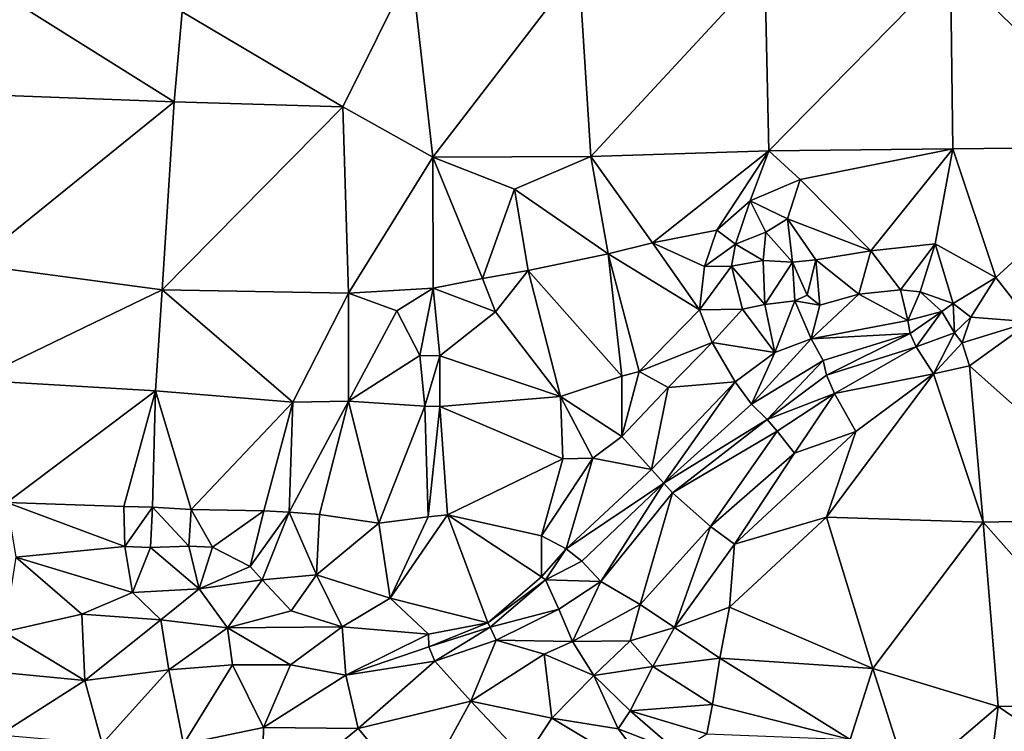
# Model space of a CAD drawing. Header units: feet. Extents: x 116535 to 120173, y 200032 to 203855.
# Tile 60 of 87: x 118500 to 118632, y 202690 to 202785. Entities that reach past the tile are written whole.
import ezdxf

# ---------------------------------------------------------------- set-up
doc = ezdxf.new("R2010")
doc.units = ezdxf.units.FT
doc.header["$MEASUREMENT"] = 0
doc.layers.add('V-TOPO-TINN-3DFC', color=3, linetype='Continuous')

msp = doc.modelspace()

# ---------------------------------------------------------------- linework, layer by layer
at = {"layer": 'V-TOPO-TINN-3DFC'}
for points in [[(118650.5627, 202768.353, 564.7489), (118650.4181, 202793.1147, 565.3128), (118625.2314, 202792.7308, 565.8871)], [(118552.6644, 202792.3746, 566.4258), (118521.7671, 202786.5227, 565.3482), (118543.4171, 202773.7449, 565.7655)], [(118555.5248, 202766.9972, 566.2488), (118552.6644, 202792.3746, 566.4258), (118543.4171, 202773.7449, 565.7655)], [(118555.5248, 202766.9972, 566.2488), (118575.1905, 202792.5605, 565.189), (118552.6644, 202792.3746, 566.4258)], [(118576.8249, 202767.066, 565.2572), (118575.1905, 202792.5605, 565.189), (118555.5248, 202766.9972, 566.2488)], [(118576.8249, 202767.066, 565.2572), (118600.2237, 202792.3814, 564.6262), (118575.1905, 202792.5605, 565.189)], [(118576.8249, 202767.066, 565.2572), (118600.7636, 202767.8422, 564.0148), (118600.2237, 202792.3814, 564.6262)], [(118600.7636, 202767.8422, 564.0148), (118625.2314, 202792.7308, 565.8871), (118600.2237, 202792.3814, 564.6262)], [(118625.5456, 202768.1146, 564.5714), (118625.2314, 202792.7308, 565.8871), (118600.7636, 202767.8422, 564.0148)], [(118650.5627, 202768.353, 564.7489), (118625.2314, 202792.7308, 565.8871), (118625.5456, 202768.1146, 564.5714)], [(118520.6933, 202774.4094, 565.317), (118495.0852, 202790.5087, 563.6991), (118490.8927, 202775.5324, 563.7737)], [(118495.0852, 202790.5087, 563.6991), (118520.6933, 202774.4094, 565.317), (118521.7671, 202786.5227, 565.3482)], [(118543.4171, 202773.7449, 565.7655), (118521.7671, 202786.5227, 565.3482), (118520.6933, 202774.4094, 565.317)], [(118520.6933, 202774.4094, 565.317), (118490.8927, 202775.5324, 563.7737), (118493.5776, 202752.5452, 562.7534)], [(118520.6933, 202774.4094, 565.317), (118493.5776, 202752.5452, 562.7534), (118519.0959, 202749.1196, 563.4662)], [(118543.4171, 202773.7449, 565.7655), (118520.6933, 202774.4094, 565.317), (118519.0959, 202749.1196, 563.4662)], [(118543.4171, 202773.7449, 565.7655), (118519.0959, 202749.1196, 563.4662), (118544.1858, 202748.6885, 565.4786)], [(118555.5248, 202766.9972, 566.2488), (118543.4171, 202773.7449, 565.7655), (118544.1858, 202748.6885, 565.4786)], [(118604.9746, 202763.9807, 564.3302), (118625.5456, 202768.1146, 564.5714), (118600.7636, 202767.8422, 564.0148)], [(118614.4973, 202754.3794, 564.1736), (118625.5456, 202768.1146, 564.5714), (118604.9746, 202763.9807, 564.3302)], [(118623.1525, 202755.3135, 564.0721), (118625.5456, 202768.1146, 564.5714), (118614.4973, 202754.3794, 564.1736)], [(118631.3207, 202750.7765, 563.6977), (118625.5456, 202768.1146, 564.5714), (118623.1525, 202755.3135, 564.0721)], [(118631.3207, 202750.7765, 563.6977), (118650.5627, 202768.353, 564.7489), (118625.5456, 202768.1146, 564.5714)], [(118636.0029, 202744.803, 564.0557), (118650.5627, 202768.353, 564.7489), (118631.3207, 202750.7765, 563.6977)], [(118555.5997, 202749.3635, 565.4295), (118555.5248, 202766.9972, 566.2488), (118544.1858, 202748.6885, 565.4786)], [(118566.5264, 202762.6703, 564.3087), (118576.8249, 202767.066, 565.2572), (118555.5248, 202766.9972, 566.2488)], [(118555.5997, 202749.3635, 565.4295), (118562.2314, 202750.6474, 564.9357), (118555.5248, 202766.9972, 566.2488)], [(118562.2314, 202750.6474, 564.9357), (118566.5264, 202762.6703, 564.3087), (118555.5248, 202766.9972, 566.2488)], [(118566.5264, 202762.6703, 564.3087), (118579.1273, 202753.9511, 564.9769), (118576.8249, 202767.066, 565.2572)], [(118576.8249, 202767.066, 565.2572), (118585.1184, 202755.4642, 564.6822), (118600.7636, 202767.8422, 564.0148)], [(118576.8249, 202767.066, 565.2572), (118579.1273, 202753.9511, 564.9769), (118585.1184, 202755.4642, 564.6822)], [(118585.1184, 202755.4642, 564.6822), (118593.7592, 202757.1462, 563.886), (118600.7636, 202767.8422, 564.0148)], [(118593.7592, 202757.1462, 563.886), (118598.2735, 202761.096, 562.717), (118600.7636, 202767.8422, 564.0148)], [(118604.9746, 202763.9807, 564.3302), (118600.7636, 202767.8422, 564.0148), (118598.2735, 202761.096, 562.717)], [(118604.9746, 202763.9807, 564.3302), (118598.2735, 202761.096, 562.717), (118603.2915, 202758.6912, 560.4349)], [(118614.4973, 202754.3794, 564.1736), (118604.9746, 202763.9807, 564.3302), (118603.2915, 202758.6912, 560.4349)], [(118562.2314, 202750.6474, 564.9357), (118568.352, 202751.73, 563.1445), (118566.5264, 202762.6703, 564.3087)], [(118566.5264, 202762.6703, 564.3087), (118568.352, 202751.73, 563.1445), (118579.1273, 202753.9511, 564.9769)], [(118598.2735, 202761.096, 562.717), (118593.7592, 202757.1462, 563.886), (118596.2668, 202755.2707, 559.9818)], [(118598.2735, 202761.096, 562.717), (118596.2668, 202755.2707, 559.9818), (118600.3499, 202756.8893, 559.6749)], [(118598.2735, 202761.096, 562.717), (118600.3499, 202756.8893, 559.6749), (118603.2915, 202758.6912, 560.4349)], [(118603.9662, 202752.8669, 560.5356), (118603.2915, 202758.6912, 560.4349), (118600.3499, 202756.8893, 559.6749)], [(118614.4973, 202754.3794, 564.1736), (118603.2915, 202758.6912, 560.4349), (118607.099, 202753.1435, 561.9874)], [(118607.099, 202753.1435, 561.9874), (118603.2915, 202758.6912, 560.4349), (118603.9662, 202752.8669, 560.5356)], [(118593.7592, 202757.1462, 563.886), (118585.1184, 202755.4642, 564.6822), (118592.0985, 202752.2509, 563.4816)], [(118593.7592, 202757.1462, 563.886), (118592.0985, 202752.2509, 563.4816), (118596.2668, 202755.2707, 559.9818)], [(118600.3499, 202756.8893, 559.6749), (118596.2668, 202755.2707, 559.9818), (118600.0121, 202753.0769, 559.801)], [(118603.9662, 202752.8669, 560.5356), (118600.3499, 202756.8893, 559.6749), (118600.0121, 202753.0769, 559.801)], [(118591.4197, 202746.4493, 564.1069), (118585.1184, 202755.4642, 564.6822), (118579.1273, 202753.9511, 564.9769)], [(118592.0985, 202752.2509, 563.4816), (118585.1184, 202755.4642, 564.6822), (118591.4197, 202746.4493, 564.1069)], [(118592.0985, 202752.2509, 563.4816), (118595.7218, 202752.3157, 560.3314), (118596.2668, 202755.2707, 559.9818)], [(118600.0121, 202753.0769, 559.801), (118596.2668, 202755.2707, 559.9818), (118595.7218, 202752.3157, 560.3314)], [(118623.1525, 202755.3135, 564.0721), (118614.4973, 202754.3794, 564.1736), (118618.4935, 202749.1103, 564.0888)], [(118621.1563, 202748.8723, 562.0614), (118623.1525, 202755.3135, 564.0721), (118618.4935, 202749.1103, 564.0888)], [(118625.5897, 202747.3061, 562.1851), (118623.1525, 202755.3135, 564.0721), (118621.1563, 202748.8723, 562.0614)], [(118625.5897, 202747.3061, 562.1851), (118631.3207, 202750.7765, 563.6977), (118623.1525, 202755.3135, 564.0721)], [(118568.352, 202751.73, 563.1445), (118580.9946, 202737.528, 563.2783), (118579.1273, 202753.9511, 564.9769)], [(118579.1273, 202753.9511, 564.9769), (118583.2912, 202738.1266, 564.1636), (118591.4197, 202746.4493, 564.1069)], [(118579.1273, 202753.9511, 564.9769), (118580.9946, 202737.528, 563.2783), (118583.2912, 202738.1266, 564.1636)], [(118614.4973, 202754.3794, 564.1736), (118607.099, 202753.1435, 561.9874), (118612.8668, 202748.5334, 562.0874)], [(118618.4935, 202749.1103, 564.0888), (118614.4973, 202754.3794, 564.1736), (118612.8668, 202748.5334, 562.0874)], [(118493.5776, 202752.5452, 562.7534), (118493.8817, 202736.9882, 562.6075), (118519.0959, 202749.1196, 563.4662)], [(118592.0985, 202752.2509, 563.4816), (118591.4197, 202746.4493, 564.1069), (118595.7218, 202752.3157, 560.3314)], [(118591.4197, 202746.4493, 564.1069), (118597.217, 202746.5403, 560.8111), (118595.7218, 202752.3157, 560.3314)], [(118600.0121, 202753.0769, 559.801), (118595.7218, 202752.3157, 560.3314), (118600.2275, 202747.1685, 560.7166)], [(118595.7218, 202752.3157, 560.3314), (118597.217, 202746.5403, 560.8111), (118600.2275, 202747.1685, 560.7166)], [(118603.9662, 202752.8669, 560.5356), (118600.0121, 202753.0769, 559.801), (118600.2275, 202747.1685, 560.7166)], [(118604.2709, 202747.6524, 560.4798), (118603.9662, 202752.8669, 560.5356), (118600.2275, 202747.1685, 560.7166)], [(118607.099, 202753.1435, 561.9874), (118603.9662, 202752.8669, 560.5356), (118605.9501, 202748.3918, 561.7649)], [(118605.9501, 202748.3918, 561.7649), (118603.9662, 202752.8669, 560.5356), (118604.2709, 202747.6524, 560.4798)], [(118607.099, 202753.1435, 561.9874), (118605.9501, 202748.3918, 561.7649), (118607.6307, 202747.0407, 561.8831)], [(118612.8668, 202748.5334, 562.0874), (118607.099, 202753.1435, 561.9874), (118607.6307, 202747.0407, 561.8831)], [(118555.5997, 202749.3635, 565.4295), (118563.9476, 202746.1865, 565.728), (118562.2314, 202750.6474, 564.9357)], [(118563.9476, 202746.1865, 565.728), (118568.352, 202751.73, 563.1445), (118562.2314, 202750.6474, 564.9357)], [(118563.9476, 202746.1865, 565.728), (118572.701, 202734.7676, 561.8806), (118568.352, 202751.73, 563.1445)], [(118568.352, 202751.73, 563.1445), (118572.701, 202734.7676, 561.8806), (118580.9946, 202737.528, 563.2783)], [(118627.9561, 202745.4575, 562.2144), (118631.3207, 202750.7765, 563.6977), (118625.5897, 202747.3061, 562.1851)], [(118636.0029, 202744.803, 564.0557), (118631.3207, 202750.7765, 563.6977), (118627.9561, 202745.4575, 562.2144)], [(118550.6869, 202746.3047, 566.0731), (118555.5997, 202749.3635, 565.4295), (118544.1858, 202748.6885, 565.4786)], [(118550.6869, 202746.3047, 566.0731), (118553.7692, 202740.3021, 568.2516), (118555.5997, 202749.3635, 565.4295)], [(118555.5997, 202749.3635, 565.4295), (118553.7692, 202740.3021, 568.2516), (118556.478, 202740.2575, 569.3993)], [(118555.5997, 202749.3635, 565.4295), (118556.478, 202740.2575, 569.3993), (118563.9476, 202746.1865, 565.728)], [(118519.0959, 202749.1196, 563.4662), (118493.8817, 202736.9882, 562.6075), (118518.1886, 202735.5534, 564.24)], [(118519.0959, 202749.1196, 563.4662), (118518.1886, 202735.5534, 564.24), (118536.6965, 202734.0237, 564.7464)], [(118519.0959, 202749.1196, 563.4662), (118536.6965, 202734.0237, 564.7464), (118544.1858, 202748.6885, 565.4786)], [(118544.1692, 202734.1372, 564.9776), (118544.1858, 202748.6885, 565.4786), (118536.6965, 202734.0237, 564.7464)], [(118544.1692, 202734.1372, 564.9776), (118550.6869, 202746.3047, 566.0731), (118544.1858, 202748.6885, 565.4786)], [(118605.9501, 202748.3918, 561.7649), (118604.2709, 202747.6524, 560.4798), (118607.6307, 202747.0407, 561.8831)], [(118606.4632, 202742.5303, 560.5043), (118612.8668, 202748.5334, 562.0874), (118607.6307, 202747.0407, 561.8831)], [(118606.4632, 202742.5303, 560.5043), (118619.4743, 202744.9982, 560.2663), (118612.8668, 202748.5334, 562.0874)], [(118619.4743, 202744.9982, 560.2663), (118618.4935, 202749.1103, 564.0888), (118612.8668, 202748.5334, 562.0874)], [(118619.4743, 202744.9982, 560.2663), (118621.1563, 202748.8723, 562.0614), (118618.4935, 202749.1103, 564.0888)], [(118619.4743, 202744.9982, 560.2663), (118624.0657, 202746.2002, 560.3999), (118621.1563, 202748.8723, 562.0614)], [(118624.0657, 202746.2002, 560.3999), (118625.5897, 202747.3061, 562.1851), (118621.1563, 202748.8723, 562.0614)], [(118597.217, 202746.5403, 560.8111), (118601.5805, 202740.6755, 559.9796), (118600.2275, 202747.1685, 560.7166)], [(118604.2709, 202747.6524, 560.4798), (118600.2275, 202747.1685, 560.7166), (118601.5805, 202740.6755, 559.9796)], [(118606.4632, 202742.5303, 560.5043), (118604.2709, 202747.6524, 560.4798), (118601.5805, 202740.6755, 559.9796)], [(118606.4632, 202742.5303, 560.5043), (118607.6307, 202747.0407, 561.8831), (118604.2709, 202747.6524, 560.4798)], [(118625.7879, 202743.3255, 560.7815), (118625.5897, 202747.3061, 562.1851), (118624.0657, 202746.2002, 560.3999)], [(118625.7879, 202743.3255, 560.7815), (118627.9561, 202745.4575, 562.2144), (118625.5897, 202747.3061, 562.1851)], [(118544.1692, 202734.1372, 564.9776), (118553.7692, 202740.3021, 568.2516), (118550.6869, 202746.3047, 566.0731)], [(118563.9476, 202746.1865, 565.728), (118556.478, 202740.2575, 569.3993), (118572.701, 202734.7676, 561.8806)], [(118591.4197, 202746.4493, 564.1069), (118583.2912, 202738.1266, 564.1636), (118593.1404, 202742.0349, 561.8862)], [(118591.4197, 202746.4493, 564.1069), (118593.1404, 202742.0349, 561.8862), (118597.217, 202746.5403, 560.8111)], [(118601.5805, 202740.6755, 559.9796), (118597.217, 202746.5403, 560.8111), (118593.1404, 202742.0349, 561.8862)], [(118619.7815, 202743.2371, 559.9756), (118624.0657, 202746.2002, 560.3999), (118619.4743, 202744.9982, 560.2663)], [(118620.622, 202741.4572, 560.0212), (118624.0657, 202746.2002, 560.3999), (118619.7815, 202743.2371, 559.9756)], [(118620.622, 202741.4572, 560.0212), (118625.7879, 202743.3255, 560.7815), (118624.0657, 202746.2002, 560.3999)], [(118625.7879, 202743.3255, 560.7815), (118626.7862, 202741.9887, 561.8337), (118627.9561, 202745.4575, 562.2144)], [(118636.0029, 202744.803, 564.0557), (118627.9561, 202745.4575, 562.2144), (118626.7862, 202741.9887, 561.8337)], [(118606.4632, 202742.5303, 560.5043), (118619.7815, 202743.2371, 559.9756), (118619.4743, 202744.9982, 560.2663)], [(118636.0029, 202744.803, 564.0557), (118626.7862, 202741.9887, 561.8337), (118627.7871, 202738.8809, 563.8906)], [(118636.0029, 202744.803, 564.0557), (118627.7871, 202738.8809, 563.8906), (118650.9148, 202718.29, 566.3308)], [(118606.4632, 202742.5303, 560.5043), (118608.0829, 202739.6317, 560.4562), (118619.7815, 202743.2371, 559.9756)], [(118608.5134, 202737.6266, 560.5215), (118619.7815, 202743.2371, 559.9756), (118608.0829, 202739.6317, 560.4562)], [(118608.5134, 202737.6266, 560.5215), (118620.622, 202741.4572, 560.0212), (118619.7815, 202743.2371, 559.9756)], [(118620.622, 202741.4572, 560.0212), (118622.9618, 202737.8252, 563.6313), (118625.7879, 202743.3255, 560.7815)], [(118625.7879, 202743.3255, 560.7815), (118622.9618, 202737.8252, 563.6313), (118626.7862, 202741.9887, 561.8337)], [(118593.1404, 202742.0349, 561.8862), (118583.2912, 202738.1266, 564.1636), (118587.2318, 202735.9986, 561.4249)], [(118596.234, 202736.7387, 559.7675), (118593.1404, 202742.0349, 561.8862), (118587.2318, 202735.9986, 561.4249)], [(118601.5805, 202740.6755, 559.9796), (118593.1404, 202742.0349, 561.8862), (118596.234, 202736.7387, 559.7675)], [(118606.4632, 202742.5303, 560.5043), (118601.5805, 202740.6755, 559.9796), (118598.4524, 202733.7473, 560.0723)], [(118606.4632, 202742.5303, 560.5043), (118598.4524, 202733.7473, 560.0723), (118608.0829, 202739.6317, 560.4562)], [(118608.5134, 202737.6266, 560.5215), (118609.5967, 202735.1649, 561.1031), (118620.622, 202741.4572, 560.0212)], [(118609.5967, 202735.1649, 561.1031), (118622.9618, 202737.8252, 563.6313), (118620.622, 202741.4572, 560.0212)], [(118627.7871, 202738.8809, 563.8906), (118626.7862, 202741.9887, 561.8337), (118622.9618, 202737.8252, 563.6313)], [(118544.1692, 202734.1372, 564.9776), (118554.4509, 202733.4712, 569.9919), (118553.7692, 202740.3021, 568.2516)], [(118553.7692, 202740.3021, 568.2516), (118554.4509, 202733.4712, 569.9919), (118556.478, 202740.2575, 569.3993)], [(118556.478, 202740.2575, 569.3993), (118554.4509, 202733.4712, 569.9919), (118556.497, 202733.4183, 570.0427)], [(118556.478, 202740.2575, 569.3993), (118556.497, 202733.4183, 570.0427), (118572.701, 202734.7676, 561.8806)], [(118598.4524, 202733.7473, 560.0723), (118601.5805, 202740.6755, 559.9796), (118596.234, 202736.7387, 559.7675)], [(118608.0829, 202739.6317, 560.4562), (118598.4524, 202733.7473, 560.0723), (118600.5462, 202731.6728, 560.0589)], [(118600.5462, 202731.6728, 560.0589), (118608.5134, 202737.6266, 560.5215), (118608.0829, 202739.6317, 560.4562)], [(118622.9618, 202737.8252, 563.6313), (118629.6217, 202717.8675, 565.1457), (118627.7871, 202738.8809, 563.8906)], [(118627.7871, 202738.8809, 563.8906), (118629.6217, 202717.8675, 565.1457), (118650.9148, 202718.29, 566.3308)], [(118580.9728, 202729.3743, 561.3978), (118580.9946, 202737.528, 563.2783), (118572.701, 202734.7676, 561.8806)], [(118580.9728, 202729.3743, 561.3978), (118587.2318, 202735.9986, 561.4249), (118583.2912, 202738.1266, 564.1636)], [(118580.9728, 202729.3743, 561.3978), (118583.2912, 202738.1266, 564.1636), (118580.9946, 202737.528, 563.2783)], [(118600.5462, 202731.6728, 560.0589), (118609.5967, 202735.1649, 561.1031), (118608.5134, 202737.6266, 560.5215)], [(118622.9618, 202737.8252, 563.6313), (118608.5349, 202718.517, 564.4042), (118629.6217, 202717.8675, 565.1457)], [(118608.5349, 202718.517, 564.4042), (118622.9618, 202737.8252, 563.6313), (118612.4674, 202730.0455, 564.5017)], [(118609.5967, 202735.1649, 561.1031), (118612.4674, 202730.0455, 564.5017), (118622.9618, 202737.8252, 563.6313)], [(118518.1886, 202735.5534, 564.24), (118493.8817, 202736.9882, 562.6075), (118498.1808, 202720.4973, 563.1011)], [(118586.6415, 202723.1289, 559.403), (118596.234, 202736.7387, 559.7675), (118584.9661, 202724.9262, 559.7791)], [(118584.9661, 202724.9262, 559.7791), (118596.234, 202736.7387, 559.7675), (118587.2318, 202735.9986, 561.4249)], [(118586.6415, 202723.1289, 559.403), (118598.4524, 202733.7473, 560.0723), (118596.234, 202736.7387, 559.7675)], [(118518.1886, 202735.5534, 564.24), (118498.1808, 202720.4973, 563.1011), (118513.9517, 202719.9586, 565.2107)], [(118518.1886, 202735.5534, 564.24), (118513.9517, 202719.9586, 565.2107), (118517.7722, 202719.8756, 564.4249)], [(118518.1886, 202735.5534, 564.24), (118517.7722, 202719.8756, 564.4249), (118523.0143, 202719.5704, 564.3845)], [(118518.1886, 202735.5534, 564.24), (118523.0143, 202719.5704, 564.3845), (118536.6965, 202734.0237, 564.7464)], [(118556.497, 202733.4183, 570.0427), (118573.0161, 202726.374, 561.4754), (118572.701, 202734.7676, 561.8806)], [(118580.9728, 202729.3743, 561.3978), (118572.701, 202734.7676, 561.8806), (118577.0707, 202726.4594, 560.7455)], [(118577.0707, 202726.4594, 560.7455), (118572.701, 202734.7676, 561.8806), (118573.0161, 202726.374, 561.4754)], [(118584.9661, 202724.9262, 559.7791), (118587.2318, 202735.9986, 561.4249), (118580.9728, 202729.3743, 561.3978)], [(118601.8876, 202730.0838, 560.6006), (118609.5967, 202735.1649, 561.1031), (118600.5462, 202731.6728, 560.0589)], [(118601.8876, 202730.0838, 560.6006), (118604.2256, 202727.126, 563.3763), (118609.5967, 202735.1649, 561.1031)], [(118609.5967, 202735.1649, 561.1031), (118604.2256, 202727.126, 563.3763), (118612.4674, 202730.0455, 564.5017)], [(118536.6965, 202734.0237, 564.7464), (118523.0143, 202719.5704, 564.3845), (118532.7979, 202719.3663, 564.3927)], [(118536.1682, 202719.223, 563.6582), (118536.6965, 202734.0237, 564.7464), (118532.7979, 202719.3663, 564.3927)], [(118536.1682, 202719.223, 563.6582), (118540.2661, 202718.8935, 563.5152), (118544.1692, 202734.1372, 564.9776)], [(118544.1692, 202734.1372, 564.9776), (118536.6965, 202734.0237, 564.7464), (118536.1682, 202719.223, 563.6582)], [(118548.2845, 202717.7228, 564.0654), (118544.1692, 202734.1372, 564.9776), (118540.2661, 202718.8935, 563.5152)], [(118548.2845, 202717.7228, 564.0654), (118554.4509, 202733.4712, 569.9919), (118544.1692, 202734.1372, 564.9776)], [(118548.2845, 202717.7228, 564.0654), (118554.8871, 202718.5617, 567.9381), (118554.4509, 202733.4712, 569.9919)], [(118556.497, 202733.4183, 570.0427), (118554.4509, 202733.4712, 569.9919), (118554.8871, 202718.5617, 567.9381)], [(118556.497, 202733.4183, 570.0427), (118554.8871, 202718.5617, 567.9381), (118557.4848, 202718.8361, 568.2121)], [(118556.497, 202733.4183, 570.0427), (118557.4848, 202718.8361, 568.2121), (118573.0161, 202726.374, 561.4754)], [(118600.5462, 202731.6728, 560.0589), (118598.4524, 202733.7473, 560.0723), (118586.6415, 202723.1289, 559.403)], [(118600.5462, 202731.6728, 560.0589), (118586.6415, 202723.1289, 559.403), (118587.7816, 202721.8216, 559.9375)], [(118587.7816, 202721.8216, 559.9375), (118601.8876, 202730.0838, 560.6006), (118600.5462, 202731.6728, 560.0589)], [(118587.7816, 202721.8216, 559.9375), (118592.9228, 202717.2723, 561.57), (118601.8876, 202730.0838, 560.6006)], [(118592.9228, 202717.2723, 561.57), (118604.2256, 202727.126, 563.3763), (118601.8876, 202730.0838, 560.6006)], [(118612.4674, 202730.0455, 564.5017), (118596.1581, 202714.8997, 565.4743), (118608.5349, 202718.517, 564.4042)], [(118612.4674, 202730.0455, 564.5017), (118604.2256, 202727.126, 563.3763), (118596.1581, 202714.8997, 565.4743)], [(118584.9661, 202724.9262, 559.7791), (118580.9728, 202729.3743, 561.3978), (118577.0707, 202726.4594, 560.7455)], [(118592.9228, 202717.2723, 561.57), (118596.1581, 202714.8997, 565.4743), (118604.2256, 202727.126, 563.3763)], [(118570.1464, 202716.031, 562.2466), (118573.0161, 202726.374, 561.4754), (118557.4848, 202718.8361, 568.2121)], [(118577.0707, 202726.4594, 560.7455), (118570.1464, 202716.031, 562.2466), (118573.5008, 202714.2829, 558.9072)], [(118577.0707, 202726.4594, 560.7455), (118573.0161, 202726.374, 561.4754), (118570.1464, 202716.031, 562.2466)], [(118573.5008, 202714.2829, 558.9072), (118584.9661, 202724.9262, 559.7791), (118577.0707, 202726.4594, 560.7455)], [(118586.6415, 202723.1289, 559.403), (118584.9661, 202724.9262, 559.7791), (118573.5008, 202714.2829, 558.9072)], [(118586.6415, 202723.1289, 559.403), (118573.5008, 202714.2829, 558.9072), (118575.5897, 202712.6307, 559.0389)], [(118586.6415, 202723.1289, 559.403), (118575.5897, 202712.6307, 559.0389), (118578.1685, 202709.873, 559.5203)], [(118586.6415, 202723.1289, 559.403), (118578.1685, 202709.873, 559.5203), (118587.7816, 202721.8216, 559.9375)], [(118583.4585, 202706.7874, 561.0529), (118587.7816, 202721.8216, 559.9375), (118578.1685, 202709.873, 559.5203)], [(118583.4585, 202706.7874, 561.0529), (118592.9228, 202717.2723, 561.57), (118587.7816, 202721.8216, 559.9375)], [(118498.1808, 202720.4973, 563.1011), (118514.0685, 202714.5764, 564.5608), (118513.9517, 202719.9586, 565.2107)], [(118498.1808, 202720.4973, 563.1011), (118499.3997, 202713.1421, 561.5399), (118514.0685, 202714.5764, 564.5608)], [(118517.7722, 202719.8756, 564.4249), (118513.9517, 202719.9586, 565.2107), (118514.0685, 202714.5764, 564.5608)], [(118517.5026, 202714.471, 563.6658), (118517.7722, 202719.8756, 564.4249), (118514.0685, 202714.5764, 564.5608)], [(118517.5026, 202714.471, 563.6658), (118522.6673, 202714.6364, 563.7084), (118517.7722, 202719.8756, 564.4249)], [(118522.6673, 202714.6364, 563.7084), (118523.0143, 202719.5704, 564.3845), (118517.7722, 202719.8756, 564.4249)], [(118525.852, 202714.4818, 564.3618), (118523.0143, 202719.5704, 564.3845), (118522.6673, 202714.6364, 563.7084)], [(118532.7979, 202719.3663, 564.3927), (118523.0143, 202719.5704, 564.3845), (118525.852, 202714.4818, 564.3618)], [(118532.7979, 202719.3663, 564.3927), (118525.852, 202714.4818, 564.3618), (118530.9569, 202711.893, 563.7935)], [(118536.1682, 202719.223, 563.6582), (118532.7979, 202719.3663, 564.3927), (118530.9569, 202711.893, 563.7935)], [(118536.1682, 202719.223, 563.6582), (118530.9569, 202711.893, 563.7935), (118532.5622, 202710.0945, 562.3475)], [(118536.1682, 202719.223, 563.6582), (118532.5622, 202710.0945, 562.3475), (118539.8826, 202710.7892, 562.1995)], [(118539.8826, 202710.7892, 562.1995), (118540.2661, 202718.8935, 563.5152), (118536.1682, 202719.223, 563.6582)], [(118539.8826, 202710.7892, 562.1995), (118548.2845, 202717.7228, 564.0654), (118540.2661, 202718.8935, 563.5152)], [(118562.9207, 202704.3315, 561.4637), (118557.4848, 202718.8361, 568.2121), (118549.7665, 202707.6178, 561.3431)], [(118549.7665, 202707.6178, 561.3431), (118557.4848, 202718.8361, 568.2121), (118554.8871, 202718.5617, 567.9381)], [(118570.1464, 202716.031, 562.2466), (118557.4848, 202718.8361, 568.2121), (118570.1485, 202710.5036, 561.7338)], [(118570.1485, 202710.5036, 561.7338), (118557.4848, 202718.8361, 568.2121), (118562.9207, 202704.3315, 561.4637)], [(118539.8826, 202710.7892, 562.1995), (118549.7665, 202707.6178, 561.3431), (118548.2845, 202717.7228, 564.0654)], [(118549.7665, 202707.6178, 561.3431), (118554.8871, 202718.5617, 567.9381), (118548.2845, 202717.7228, 564.0654)], [(118596.1581, 202714.8997, 565.4743), (118595.4581, 202706.4366, 565.5826), (118608.5349, 202718.517, 564.4042)], [(118595.4581, 202706.4366, 565.5826), (118614.7844, 202698.1795, 565.6223), (118608.5349, 202718.517, 564.4042)], [(118614.7844, 202698.1795, 565.6223), (118629.6217, 202717.8675, 565.1457), (118608.5349, 202718.517, 564.4042)], [(118614.7844, 202698.1795, 565.6223), (118631.6454, 202693.0571, 565.4848), (118629.6217, 202717.8675, 565.1457)], [(118651.4059, 202693.2941, 564.9845), (118650.9148, 202718.29, 566.3308), (118629.6217, 202717.8675, 565.1457)], [(118651.4059, 202693.2941, 564.9845), (118629.6217, 202717.8675, 565.1457), (118631.6454, 202693.0571, 565.4848)], [(118588.0473, 202703.6807, 565.4571), (118592.9228, 202717.2723, 561.57), (118583.4585, 202706.7874, 561.0529)], [(118588.0473, 202703.6807, 565.4571), (118596.1581, 202714.8997, 565.4743), (118592.9228, 202717.2723, 561.57)], [(118573.5008, 202714.2829, 558.9072), (118570.1464, 202716.031, 562.2466), (118570.1485, 202710.5036, 561.7338)], [(118588.0473, 202703.6807, 565.4571), (118595.4581, 202706.4366, 565.5826), (118596.1581, 202714.8997, 565.4743)], [(118515.095, 202708.4067, 561.8294), (118514.0685, 202714.5764, 564.5608), (118499.3997, 202713.1421, 561.5399)], [(118517.5026, 202714.471, 563.6658), (118514.0685, 202714.5764, 564.5608), (118515.095, 202708.4067, 561.8294)], [(118517.5026, 202714.471, 563.6658), (118515.095, 202708.4067, 561.8294), (118524.0607, 202708.904, 562.1696)], [(118517.5026, 202714.471, 563.6658), (118524.0607, 202708.904, 562.1696), (118522.6673, 202714.6364, 563.7084)], [(118524.0607, 202708.904, 562.1696), (118525.852, 202714.4818, 564.3618), (118522.6673, 202714.6364, 563.7084)], [(118524.0607, 202708.904, 562.1696), (118530.9569, 202711.893, 563.7935), (118525.852, 202714.4818, 564.3618)], [(118570.7064, 202710.0963, 558.6431), (118573.5008, 202714.2829, 558.9072), (118570.1485, 202710.5036, 561.7338)], [(118570.7064, 202710.0963, 558.6431), (118575.5897, 202712.6307, 559.0389), (118573.5008, 202714.2829, 558.9072)], [(118508.2875, 202705.4585, 561.7216), (118499.3997, 202713.1421, 561.5399), (118497.8103, 202703.0886, 560.751)], [(118515.095, 202708.4067, 561.8294), (118499.3997, 202713.1421, 561.5399), (118508.2875, 202705.4585, 561.7216)], [(118570.7064, 202710.0963, 558.6431), (118578.1685, 202709.873, 559.5203), (118575.5897, 202712.6307, 559.0389)], [(118532.5622, 202710.0945, 562.3475), (118530.9569, 202711.893, 563.7935), (118524.0607, 202708.904, 562.1696)], [(118532.5622, 202710.0945, 562.3475), (118524.0607, 202708.904, 562.1696), (118527.8854, 202703.654, 561.844)], [(118536.4789, 202705.9355, 560.925), (118532.5622, 202710.0945, 562.3475), (118527.8854, 202703.654, 561.844)], [(118536.4789, 202705.9355, 560.925), (118539.8826, 202710.7892, 562.1995), (118532.5622, 202710.0945, 562.3475)], [(118539.8826, 202710.7892, 562.1995), (118536.4789, 202705.9355, 560.925), (118543.3259, 202703.7758, 561.4299)], [(118539.8826, 202710.7892, 562.1995), (118543.3259, 202703.7758, 561.4299), (118549.7665, 202707.6178, 561.3431)], [(118570.7064, 202710.0963, 558.6431), (118570.1485, 202710.5036, 561.7338), (118562.9207, 202704.3315, 561.4637)], [(118570.7064, 202710.0963, 558.6431), (118562.9207, 202704.3315, 561.4637), (118563.2345, 202703.7122, 558.7815)], [(118570.7064, 202710.0963, 558.6431), (118563.2345, 202703.7122, 558.7815), (118572.4884, 202706.1486, 558.9806)], [(118570.7064, 202710.0963, 558.6431), (118572.4884, 202706.1486, 558.9806), (118578.1685, 202709.873, 559.5203)], [(118578.1685, 202709.873, 559.5203), (118572.4884, 202706.1486, 558.9806), (118574.3204, 202701.7839, 558.8521)], [(118578.1685, 202709.873, 559.5203), (118574.3204, 202701.7839, 558.8521), (118583.4585, 202706.7874, 561.0529)], [(118518.8961, 202704.6955, 561.434), (118515.095, 202708.4067, 561.8294), (118508.2875, 202705.4585, 561.7216)], [(118518.8961, 202704.6955, 561.434), (118524.0607, 202708.904, 562.1696), (118515.095, 202708.4067, 561.8294)], [(118527.8854, 202703.654, 561.844), (118524.0607, 202708.904, 562.1696), (118518.8961, 202704.6955, 561.434)], [(118554.9532, 202702.7853, 560.3788), (118549.7665, 202707.6178, 561.3431), (118543.3259, 202703.7758, 561.4299)], [(118562.9207, 202704.3315, 561.4637), (118549.7665, 202707.6178, 561.3431), (118554.9532, 202702.7853, 560.3788)], [(118543.3259, 202703.7758, 561.4299), (118536.4789, 202705.9355, 560.925), (118527.8854, 202703.654, 561.844)], [(118564.045, 202701.9608, 558.7047), (118572.4884, 202706.1486, 558.9806), (118563.2345, 202703.7122, 558.7815)], [(118564.045, 202701.9608, 558.7047), (118574.3204, 202701.7839, 558.8521), (118572.4884, 202706.1486, 558.9806)], [(118583.4585, 202706.7874, 561.0529), (118574.3204, 202701.7839, 558.8521), (118582.0821, 202701.8731, 561.149)], [(118588.0473, 202703.6807, 565.4571), (118583.4585, 202706.7874, 561.0529), (118582.0821, 202701.8731, 561.149)], [(118594.1754, 202699.5403, 564.4139), (118595.4581, 202706.4366, 565.5826), (118588.0473, 202703.6807, 565.4571)], [(118594.1754, 202699.5403, 564.4139), (118614.7844, 202698.1795, 565.6223), (118595.4581, 202706.4366, 565.5826)], [(118508.6639, 202696.5274, 559.2652), (118508.2875, 202705.4585, 561.7216), (118497.8103, 202703.0886, 560.751)], [(118508.6639, 202696.5274, 559.2652), (118518.8961, 202704.6955, 561.434), (118508.2875, 202705.4585, 561.7216)], [(118519.9881, 202697.9799, 559.3809), (118518.8961, 202704.6955, 561.434), (118508.6639, 202696.5274, 559.2652)], [(118519.9881, 202697.9799, 559.3809), (118527.8854, 202703.654, 561.844), (118518.8961, 202704.6955, 561.434)], [(118555.0082, 202701.0875, 559.4495), (118562.9207, 202704.3315, 561.4637), (118554.9532, 202702.7853, 560.3788)], [(118555.0082, 202701.0875, 559.4495), (118563.2345, 202703.7122, 558.7815), (118562.9207, 202704.3315, 561.4637)], [(118508.6639, 202696.5274, 559.2652), (118497.8103, 202703.0886, 560.751), (118497.9842, 202697.5592, 559.0221)], [(118528.5459, 202698.6755, 559.2097), (118527.8854, 202703.654, 561.844), (118519.9881, 202697.9799, 559.3809)], [(118543.3259, 202703.7758, 561.4299), (118527.8854, 202703.654, 561.844), (118536.3736, 202698.6669, 558.9101)], [(118536.3736, 202698.6669, 558.9101), (118527.8854, 202703.654, 561.844), (118528.5459, 202698.6755, 559.2097)], [(118543.8358, 202697.2481, 558.9923), (118543.3259, 202703.7758, 561.4299), (118536.3736, 202698.6669, 558.9101)], [(118543.8358, 202697.2481, 558.9923), (118554.9532, 202702.7853, 560.3788), (118543.3259, 202703.7758, 561.4299)], [(118555.0082, 202701.0875, 559.4495), (118555.8175, 202699.169, 558.8981), (118563.2345, 202703.7122, 558.7815)], [(118555.8175, 202699.169, 558.8981), (118564.045, 202701.9608, 558.7047), (118563.2345, 202703.7122, 558.7815)], [(118588.0473, 202703.6807, 565.4571), (118582.0821, 202701.8731, 561.149), (118585.1562, 202698.4242, 561.3869)], [(118594.1754, 202699.5403, 564.4139), (118588.0473, 202703.6807, 565.4571), (118585.1562, 202698.4242, 561.3869)], [(118543.8358, 202697.2481, 558.9923), (118555.0082, 202701.0875, 559.4495), (118554.9532, 202702.7853, 560.3788)], [(118560.6497, 202693.7509, 559.6219), (118564.045, 202701.9608, 558.7047), (118555.8175, 202699.169, 558.8981)], [(118570.5018, 202700.1027, 559.2343), (118564.045, 202701.9608, 558.7047), (118560.6497, 202693.7509, 559.6219)], [(118564.045, 202701.9608, 558.7047), (118570.5018, 202700.1027, 559.2343), (118574.3204, 202701.7839, 558.8521)], [(118574.3204, 202701.7839, 558.8521), (118570.5018, 202700.1027, 559.2343), (118577.2049, 202697.231, 559.5351)], [(118574.3204, 202701.7839, 558.8521), (118577.2049, 202697.231, 559.5351), (118582.0821, 202701.8731, 561.149)], [(118585.1562, 202698.4242, 561.3869), (118582.0821, 202701.8731, 561.149), (118577.2049, 202697.231, 559.5351)], [(118543.8358, 202697.2481, 558.9923), (118555.8175, 202699.169, 558.8981), (118555.0082, 202701.0875, 559.4495)], [(118545.4802, 202690.1041, 558.7299), (118555.8175, 202699.169, 558.8981), (118543.8358, 202697.2481, 558.9923)], [(118545.4802, 202690.1041, 558.7299), (118560.6497, 202693.7509, 559.6219), (118555.8175, 202699.169, 558.8981)], [(118571.5749, 202691.4729, 559.514), (118570.5018, 202700.1027, 559.2343), (118560.6497, 202693.7509, 559.6219)], [(118577.2049, 202697.231, 559.5351), (118570.5018, 202700.1027, 559.2343), (118571.5749, 202691.4729, 559.514)], [(118594.1754, 202699.5403, 564.4139), (118585.1562, 202698.4242, 561.3869), (118593.1819, 202693.317, 560.9802)], [(118611.7366, 202688.6211, 563.4519), (118594.1754, 202699.5403, 564.4139), (118593.1819, 202693.317, 560.9802)], [(118611.7366, 202688.6211, 563.4519), (118614.7844, 202698.1795, 565.6223), (118594.1754, 202699.5403, 564.4139)], [(118510.9916, 202688.0073, 558.9394), (118519.9881, 202697.9799, 559.3809), (118508.6639, 202696.5274, 559.2652)], [(118510.9916, 202688.0073, 558.9394), (118521.9727, 202687.9781, 558.6241), (118519.9881, 202697.9799, 559.3809)], [(118521.9727, 202687.9781, 558.6241), (118528.5459, 202698.6755, 559.2097), (118519.9881, 202697.9799, 559.3809)], [(118521.9727, 202687.9781, 558.6241), (118532.7452, 202690.2414, 558.1383), (118528.5459, 202698.6755, 559.2097)], [(118532.7452, 202690.2414, 558.1383), (118536.3736, 202698.6669, 558.9101), (118528.5459, 202698.6755, 559.2097)], [(118532.7452, 202690.2414, 558.1383), (118543.8358, 202697.2481, 558.9923), (118536.3736, 202698.6669, 558.9101)], [(118585.1562, 202698.4242, 561.3869), (118577.2049, 202697.231, 559.5351), (118582.1182, 202692.4486, 559.6297)], [(118593.1819, 202693.317, 560.9802), (118585.1562, 202698.4242, 561.3869), (118582.1182, 202692.4486, 559.6297)], [(118619.678, 202682.8296, 562.9948), (118614.7844, 202698.1795, 565.6223), (118611.7366, 202688.6211, 563.4519)], [(118619.678, 202682.8296, 562.9948), (118631.6454, 202693.0571, 565.4848), (118614.7844, 202698.1795, 565.6223)], [(118497.1858, 202689.2206, 558.6751), (118508.6639, 202696.5274, 559.2652), (118497.9842, 202697.5592, 559.0221)], [(118497.1858, 202689.2206, 558.6751), (118510.9916, 202688.0073, 558.9394), (118508.6639, 202696.5274, 559.2652)], [(118532.7452, 202690.2414, 558.1383), (118545.4802, 202690.1041, 558.7299), (118543.8358, 202697.2481, 558.9923)], [(118580.4866, 202690.0532, 559.478), (118577.2049, 202697.231, 559.5351), (118571.5749, 202691.4729, 559.514)], [(118582.1182, 202692.4486, 559.6297), (118577.2049, 202697.231, 559.5351), (118580.4866, 202690.0532, 559.478)], [(118553.414, 202680.5607, 558.8229), (118560.6497, 202693.7509, 559.6219), (118545.4802, 202690.1041, 558.7299)], [(118567.953, 202685.9971, 559.3401), (118560.6497, 202693.7509, 559.6219), (118553.414, 202680.5607, 558.8229)], [(118567.953, 202685.9971, 559.3401), (118571.5749, 202691.4729, 559.514), (118560.6497, 202693.7509, 559.6219)], [(118588.4561, 202686.9402, 559.1696), (118582.1182, 202692.4486, 559.6297), (118580.4866, 202690.0532, 559.478)], [(118592.4332, 202689.3729, 559.2519), (118593.1819, 202693.317, 560.9802), (118582.1182, 202692.4486, 559.6297)], [(118592.4332, 202689.3729, 559.2519), (118582.1182, 202692.4486, 559.6297), (118588.4561, 202686.9402, 559.1696)], [(118611.7366, 202688.6211, 563.4519), (118593.1819, 202693.317, 560.9802), (118592.4332, 202689.3729, 559.2519)], [(118630.3115, 202682.0588, 563.4519), (118631.6454, 202693.0571, 565.4848), (118619.678, 202682.8296, 562.9948)], [(118631.6454, 202693.0571, 565.4848), (118630.3115, 202682.0588, 563.4519), (118649.9909, 202680.5182, 565.0768)], [(118631.6454, 202693.0571, 565.4848), (118649.9909, 202680.5182, 565.0768), (118651.4059, 202693.2941, 564.9845)], [(118586.0472, 202682.7734, 559.6261), (118571.5749, 202691.4729, 559.514), (118567.953, 202685.9971, 559.3401)], [(118571.5749, 202691.4729, 559.514), (118586.0472, 202682.7734, 559.6261), (118580.4866, 202690.0532, 559.478)], [(118532.5038, 202679.509, 558.9552), (118532.7452, 202690.2414, 558.1383), (118521.9727, 202687.9781, 558.6241)], [(118532.5038, 202679.509, 558.9552), (118545.4802, 202690.1041, 558.7299), (118532.7452, 202690.2414, 558.1383)], [(118532.5038, 202679.509, 558.9552), (118553.414, 202680.5607, 558.8229), (118545.4802, 202690.1041, 558.7299)], [(118586.0472, 202682.7734, 559.6261), (118588.4561, 202686.9402, 559.1696), (118580.4866, 202690.0532, 559.478)]]:
    msp.add_3dface(points, dxfattribs=at)

doc.saveas('drawing.dxf')
